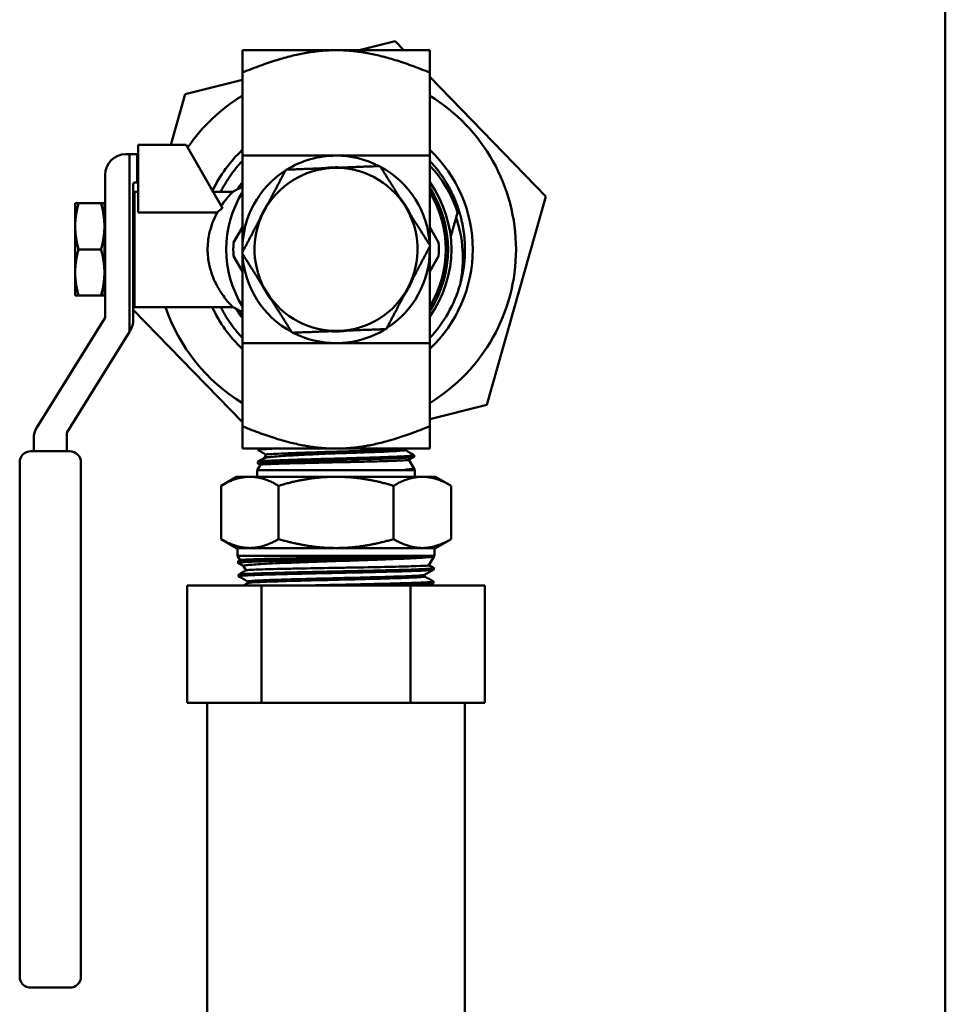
# Model space of a CAD drawing. Header units: inches. Extents: x 1 to 203, y 4 to 128.
# Tile 127 of 137: x 122.39 to 127.33, y 92.1 to 97.35. Entities that reach past the tile are written whole.
import ezdxf

# ---------------------------------------------------------------- set-up
doc = ezdxf.new("R2010")
doc.units = ezdxf.units.IN
doc.header["$LTSCALE"] = 6
doc.header["$MEASUREMENT"] = 0
doc.layers.add('Visible (ANSI)', color=7, linetype='Continuous', lineweight=50)

msp = doc.modelspace()

# ---------------------------------------------------------------- linework, layer by layer
at = {"layer": 'Visible (ANSI)'}
for p, q in [((127.3252, 118.1265), (127.3252, 46.1265)), ((124.3903, 97.2374), (124.1986, 97.189)), ((124.4373, 97.189), (124.3903, 97.2374)), ((123.5752, 97.189), (124.0752, 97.189)), ((123.5752, 97.0694), (123.5752, 97.189)), ((124.0752, 97.189), (124.5752, 97.189)), ((124.5752, 97.0694), (124.5752, 97.189)), ((123.5752, 96.6265), (123.5752, 97.0694)), ((124.5752, 96.6265), (124.5752, 97.0694)), ((125.1948, 96.4091), (124.5752, 97.047)), ((123.5752, 97.0316), (123.2707, 96.9548)), ((123.2707, 96.9548), (123.1939, 96.684)), ((123.2748, 96.684), (123.0201, 96.684)), ((123.0201, 96.684), (123.0201, 96.3241)), ((123.2748, 96.684), (123.4698, 96.3462)), ((122.9536, 96.634), (122.9736, 96.634)), ((123.0143, 96.634), (122.9736, 96.634)), ((122.9736, 95.6869), (122.9736, 96.634)), ((123.0201, 96.634), (123.0143, 96.634)), ((123.0143, 96.484), (123.0143, 96.634)), ((122.8436, 95.7648), (122.8436, 96.524)), ((122.9936, 96.474), (122.9936, 95.7505)), ((123.0143, 96.484), (123.0036, 96.484)), ((123.0201, 96.484), (123.0143, 96.484)), ((122.9994, 95.819), (122.9994, 96.434)), ((122.9994, 96.434), (123.0201, 96.434)), ((123.4192, 96.434), (123.5241, 96.434)), ((124.8798, 95.2982), (125.1948, 96.4091)), ((122.7014, 96.3725), (122.6836, 96.3725)), ((122.6836, 96.3725), (122.6836, 96.2495)), ((122.7014, 96.3725), (122.8216, 96.3725)), ((122.8216, 96.3725), (122.8394, 96.3725)), ((122.8394, 96.3725), (122.8394, 96.2495)), ((123.0201, 96.3241), (123.4418, 96.3241)), ((124.7285, 96.3408), (124.7237, 96.324)), ((122.6836, 96.2495), (122.6836, 96.0035)), ((122.8394, 96.2649), (122.8436, 96.2724)), ((122.8397, 96.2654), (122.8394, 96.2654)), ((122.8394, 96.2495), (122.8394, 96.0035)), ((122.9959, 96.2654), (122.9936, 96.2654)), ((122.9947, 96.2632), (122.9994, 96.2716)), ((123.5752, 96.2445), (123.5284, 96.1633)), ((124.6221, 96.1633), (124.5752, 96.2445)), ((122.7014, 96.1265), (122.8216, 96.1265)), ((123.5284, 96.0897), (123.5752, 96.0085)), ((124.5752, 96.0085), (124.6221, 96.0897)), ((122.6836, 95.8805), (122.6836, 96.0035)), ((122.8394, 95.8805), (122.8394, 96.0035)), ((122.8394, 95.988), (122.8436, 95.9805)), ((122.8397, 95.9876), (122.8394, 95.9876)), ((122.9959, 95.9876), (122.9936, 95.9876)), ((122.9962, 95.987), (122.9936, 95.9777)), ((122.9947, 95.9898), (122.9994, 95.9814)), ((122.7014, 95.8805), (122.6836, 95.8805)), ((122.7014, 95.8805), (122.8216, 95.8805)), ((122.8216, 95.8805), (122.8394, 95.8805)), ((122.9936, 95.8048), (123.5752, 95.206)), ((122.9994, 95.819), (123.5241, 95.819)), ((122.4791, 95.1769), (122.8421, 95.7595)), ((122.9736, 95.6869), (122.6407, 95.1527)), ((122.977, 95.6923), (122.9736, 95.6869)), ((123.5752, 95.6265), (123.5752, 95.1836)), ((124.5752, 95.6265), (124.5752, 95.1836)), ((124.5752, 95.2213), (124.8798, 95.2982)), ((122.6392, 95.1474), (122.6392, 95.0502)), ((123.5752, 95.064), (123.5752, 95.1836)), ((124.5752, 95.064), (124.5752, 95.1836)), ((122.4625, 95.0502), (122.4625, 95.1188)), ((122.4475, 95.0502), (122.6542, 95.0502)), ((124.0752, 95.064), (123.5752, 95.064)), ((123.6599, 95.064), (123.6597, 95.0569)), ((124.0752, 95.064), (124.5752, 95.064)), ((124.4433, 95.0568), (124.4433, 95.064)), ((122.3875, 92.572), (122.3875, 94.9902)), ((122.7142, 94.9902), (122.7142, 92.572)), ((123.6577, 94.9932), (123.6575, 94.9854)), ((123.7027, 95.032), (123.6919, 95.0132)), ((124.4636, 95.0045), (124.4892, 94.9602)), ((124.4917, 95.0289), (124.4919, 95.0212)), ((123.6713, 94.9775), (123.6552, 94.9497)), ((123.6552, 94.9497), (124.4952, 94.9497)), ((123.6552, 94.9497), (123.6552, 94.914)), ((123.6711, 94.9773), (123.6579, 94.9849)), ((124.4419, 94.9517), (124.4941, 94.9517)), ((124.489, 94.9606), (124.4934, 94.958)), ((124.4939, 94.9575), (124.4941, 94.9517)), ((124.4941, 94.9517), (124.4952, 94.9497)), ((124.4952, 94.9497), (124.4952, 94.914)), ((123.544, 94.914), (123.4618, 94.8665)), ((123.6152, 94.914), (123.544, 94.914)), ((124.0752, 94.914), (123.6152, 94.914)), ((124.5353, 94.914), (124.0752, 94.914)), ((124.6065, 94.914), (124.5353, 94.914)), ((124.6065, 94.914), (124.6887, 94.8665)), ((123.4618, 94.8665), (123.4618, 94.5814)), ((123.7685, 94.8665), (123.7685, 94.5814)), ((124.382, 94.8665), (124.382, 94.5814)), ((124.6887, 94.8665), (124.6887, 94.5814)), ((123.544, 94.534), (123.4618, 94.5814)), ((124.6065, 94.534), (124.6887, 94.5814)), ((123.6152, 94.534), (123.544, 94.534)), ((123.5502, 94.4932), (123.5502, 94.534)), ((123.6152, 94.534), (124.0752, 94.534)), ((124.5353, 94.534), (124.0752, 94.534)), ((124.6065, 94.534), (124.5353, 94.534)), ((124.6002, 94.4932), (124.6002, 94.534)), ((123.5502, 94.4932), (124.6002, 94.4932)), ((123.564, 94.4694), (123.5502, 94.4932)), ((123.5527, 94.4548), (123.5525, 94.4625)), ((123.553, 94.463), (123.5643, 94.4696)), ((124.5989, 94.4908), (124.4922, 94.4908)), ((124.5707, 94.442), (124.5984, 94.49)), ((124.5985, 94.4901), (124.5979, 94.4897)), ((124.5984, 94.49), (124.5984, 94.49)), ((124.5989, 94.4908), (124.6002, 94.4932)), ((124.5989, 94.4905), (124.5989, 94.4908)), ((123.5824, 94.4374), (123.5531, 94.4544)), ((123.5954, 94.4149), (123.5822, 94.4377)), ((124.5708, 94.4422), (124.5966, 94.4273)), ((124.5967, 94.4191), (124.5969, 94.4268)), ((123.5549, 94.3834), (123.5547, 94.3911)), ((124.5482, 94.3822), (124.5482, 94.3909)), ((123.2814, 94.334), (123.6783, 94.334)), ((123.2814, 93.709), (123.2814, 94.334)), ((123.6033, 94.3467), (123.6033, 94.3554)), ((123.6783, 94.334), (124.4722, 94.334)), ((123.6783, 93.709), (123.6783, 94.334)), ((124.4722, 94.334), (124.8691, 94.334)), ((124.4722, 93.709), (124.4722, 94.334)), ((124.5944, 94.3477), (124.5947, 94.3554)), ((124.8691, 93.709), (124.8691, 94.334)), ((123.2814, 93.709), (123.4798, 93.709)), ((123.3877, 91.709), (123.3877, 93.709)), ((123.4798, 93.709), (123.6783, 93.709)), ((123.6783, 93.709), (124.0752, 93.709)), ((124.0752, 93.709), (124.4722, 93.709)), ((124.4722, 93.709), (124.6706, 93.709)), ((124.6706, 93.709), (124.8691, 93.709)), ((124.7627, 91.709), (124.7627, 93.709)), ((122.3875, 92.572), (122.3875, 92.2495)), ((122.7142, 92.2495), (122.7142, 92.572)), ((122.4475, 92.1895), (122.6542, 92.1895))]:
    msp.add_line(p, q, dxfattribs=at)
for centre, radius, start, end in [((124.0752, 96.1265), 0.96, 121.3882, 145.5758), ((124.0752, 96.1265), 0.96, 301.3882, 58.6118), ((122.9536, 96.524), 0.11, 90, 180), ((124.0752, 96.1265), 0.7292, 133.2918, 154.6367), ((124.0752, 96.1265), 0.5, 90, 121.7571), ((124.0752, 96.1265), 0.5, 62.6743, 90), ((124.0752, 96.1265), 0.7292, 313.2918, 46.7082), ((124.0752, 96.1265), 0.4379, 85.6667, 98.7647), ((124.0752, 96.1265), 0.5, 2.6743, 61.7571), ((124.0752, 96.1265), 0.5, 122.6743, 180), ((124.0752, 96.1265), 0.435, 92.2157, 152.2157), ((124.0752, 96.1265), 0.435, 32.2157, 92.2157), ((123.0036, 96.474), 0.01, 90, 180), ((124.0752, 96.1265), 0.615, 144.3909, 148.553), ((124.0752, 96.1265), 0.615, 324.3909, 35.6091), ((124.0752, 96.1265), 0.5854, 148.657, 211.343), ((124.0752, 96.1265), 0.5977, 326.7795, 33.2205), ((124.0752, 96.1265), 0.5854, 328.657, 31.343), ((124.0752, 96.1265), 0.4379, 145.6667, 158.7647), ((124.0752, 96.1265), 0.4379, 25.6667, 38.7647), ((124.0752, 96.1265), 0.435, 332.2157, 32.2157), ((124.0752, 96.1265), 0.435, 152.2157, 212.2157), ((124.0752, 96.1265), 0.5481, 176.1523, 183.8477), ((124.0752, 96.1265), 0.5, 0, 1.7571), ((124.0752, 96.1265), 0.5481, 356.1523, 3.8477), ((124.0752, 96.1265), 0.5, 180, 181.7571), ((124.0752, 96.1265), 0.5, 182.6743, 241.7571), ((124.0752, 96.1265), 0.5, 302.6743, 0), ((124.0752, 96.1265), 0.4379, 205.6667, 218.7647), ((124.0752, 96.1265), 0.4379, 325.6667, 338.7647), ((124.0752, 96.1265), 0.6875, 316.6582, 344.1678), ((124.0752, 96.1265), 0.435, 212.2157, 272.2157), ((124.0752, 96.1265), 0.435, 272.2157, 332.2157), ((124.0752, 96.1265), 0.96, 198.6818, 238.6118), ((124.0752, 96.1265), 0.7292, 204.9429, 226.7082), ((124.0752, 96.1265), 0.615, 211.447, 215.6091), ((122.8336, 95.7648), 0.01, 328.0711, 0), ((122.8836, 95.7505), 0.11, 328.0711, 0), ((124.0752, 96.1265), 0.5, 242.6743, 270), ((124.0752, 96.1265), 0.4379, 265.6667, 278.7647), ((124.0752, 96.1265), 0.5, 270, 301.7571), ((122.5725, 95.1188), 0.11, 148.0711, 180), ((122.6492, 95.1474), 0.01, 148.0711, 180), ((122.4475, 94.9902), 0.06, 90, 180), ((122.6542, 94.9902), 0.06, 0, 90), ((122.4475, 92.2495), 0.06, 180, 270), ((122.6542, 92.2495), 0.06, 270, 0)]:
    msp.add_arc(centre, radius, start, end, dxfattribs=at)
for major_axis, start_param, end_param in [((0, 0.1389), 0.177527, 0.253366), ((0, -0.1389), 6.029819, 6.105659)]:
    msp.add_ellipse((122.9972, 96.1265), major_axis=major_axis, ratio=0.101432, start_param=start_param, end_param=end_param, dxfattribs=at)
for points, weights in [([(123.5752, 97.0694), (123.8681, 97.189), (124.0752, 97.189)], [1.6920371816, 2.04246955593, 2.04246955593]), ([(124.0752, 97.189), (124.2823, 97.189), (124.5752, 97.0694)], [2.04246955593, 2.04246955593, 1.6920371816]), ([(123.5752, 96.1265), (123.5752, 96.3336), (123.5752, 96.6265)], [4.74879894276, 4.74879894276, 3.93403385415]), ([(123.5752, 96.6265), (123.8681, 96.6265), (124.0752, 96.6265)], [1.6920371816, 2.04246955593, 2.04246955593]), ([(124.0752, 96.6265), (124.2823, 96.6265), (124.5752, 96.6265)], [2.04246955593, 2.04246955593, 1.6920371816]), ([(124.5752, 96.149), (124.5752, 96.3469), (124.5752, 96.6265)], [4.74640467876, 4.70463150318, 3.93403385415]), ([(123.5752, 96.5984), (123.5057, 96.5246), (123.4603, 96.434)], [0.994770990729, 0.978952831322, 0.984324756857]), ([(124.3094, 96.5709), (124.1749, 96.5657), (124.0584, 96.5612)], [1.60055216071, 1.72435530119, 1.72435530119]), ([(124.3094, 96.5709), (124.3811, 96.457), (124.4433, 96.3584)], [1.60055216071, 1.72435530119, 1.72435530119]), ([(124.7285, 96.3408), (124.6806, 96.4867), (124.5752, 96.5984)], [0.992085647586, 0.971189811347, 0.998156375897]), ([(123.6904, 96.3293), (123.7447, 96.4324), (123.8075, 96.5515)], [1.72435530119, 1.72435530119, 1.60055216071]), ([(124.0584, 96.5612), (123.942, 96.5567), (123.8075, 96.5515)], [1.72435530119, 1.72435530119, 1.60055216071]), ([(122.7014, 96.3725), (122.6836, 96.3066), (122.6836, 96.2495)], [1.71768453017, 1.85054789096, 1.85054789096]), ([(122.8394, 96.2495), (122.8394, 96.3066), (122.8216, 96.3725)], [1.85054789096, 1.85054789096, 1.71768453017]), ([(124.4433, 96.3584), (124.5054, 96.2598), (124.5772, 96.1459)], [1.72435530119, 1.72435530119, 1.60055216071]), ([(123.5733, 96.1071), (123.6361, 96.2261), (123.6904, 96.3293)], [1.60055216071, 1.72435530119, 1.72435530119]), ([(124.6866, 96.1931), (124.7043, 96.2554), (124.7237, 96.324)], [1.51634605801, 1.48588451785, 1.43992062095]), ([(122.6836, 96.2495), (122.6836, 96.1924), (122.7014, 96.1265)], [1.85054789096, 1.85054789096, 1.71768453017]), ([(122.8216, 96.1265), (122.8394, 96.1924), (122.8394, 96.2495)], [1.71768453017, 1.85054789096, 1.85054789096]), ([(124.5772, 96.1459), (124.5144, 96.0268), (124.4601, 95.9237)], [1.60055216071, 1.72435530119, 1.72435530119]), ([(124.5752, 96.1265), (124.5752, 96.1344), (124.5752, 96.1423)], [4.74879894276, 4.74879894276, 4.74761747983]), ([(122.7014, 96.1265), (122.6836, 96.0606), (122.6836, 96.0035)], [1.71768453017, 1.85054789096, 1.85054789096]), ([(122.8394, 96.0035), (122.8394, 96.0606), (122.8216, 96.1265)], [1.85054789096, 1.85054789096, 1.71768453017]), ([(123.7072, 95.8946), (123.6451, 95.9932), (123.5733, 96.1071)], [1.72435530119, 1.72435530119, 1.60055216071]), ([(123.5752, 96.1107), (123.5752, 96.1186), (123.5752, 96.1265)], [4.74761747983, 4.74879894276, 4.74879894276]), ([(123.5752, 95.6265), (123.5752, 95.9061), (123.5752, 96.104)], [3.93403385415, 4.70463150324, 4.74640467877]), ([(124.5752, 95.6265), (124.5752, 95.9194), (124.5752, 96.1265)], [3.93403385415, 4.74879894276, 4.74879894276]), ([(122.6836, 96.0035), (122.6836, 95.9464), (122.7014, 95.8805)], [1.85054789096, 1.85054789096, 1.71768453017]), ([(122.8216, 95.8805), (122.8394, 95.9464), (122.8394, 96.0035)], [1.71768453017, 1.85054789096, 1.85054789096]), ([(123.8411, 95.6821), (123.7693, 95.796), (123.7072, 95.8946)], [1.60055216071, 1.72435530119, 1.72435530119]), ([(124.4601, 95.9237), (124.4058, 95.8206), (124.343, 95.7015)], [1.72435530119, 1.72435530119, 1.60055216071]), ([(123.4603, 95.819), (123.5057, 95.7283), (123.5752, 95.6546)], [0.98346873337, 0.980190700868, 0.998156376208]), ([(124.0921, 95.6918), (123.9756, 95.6873), (123.8411, 95.6821)], [1.72435530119, 1.72435530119, 1.60055216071]), ([(124.343, 95.7015), (124.2085, 95.6963), (124.0921, 95.6918)], [1.60055216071, 1.72435530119, 1.72435530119]), ([(123.5752, 95.6265), (123.8681, 95.6265), (124.0752, 95.6265)], [1.6920371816, 2.04246955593, 2.04246955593]), ([(124.0752, 95.6265), (124.2823, 95.6265), (124.5752, 95.6265)], [2.04246955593, 2.04246955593, 1.6920371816]), ([(123.5752, 95.1836), (123.8681, 95.064), (124.0752, 95.064)], [1.6920371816, 2.04246955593, 2.04246955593]), ([(124.0752, 95.064), (124.2823, 95.064), (124.5752, 95.1836)], [2.04246955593, 2.04246955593, 1.6920371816]), ([(123.4618, 94.8665), (123.544, 94.914), (123.6152, 94.914)], [1.56276251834, 1.68364261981, 1.68364261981]), ([(123.6152, 94.914), (123.6863, 94.914), (123.7685, 94.8665)], [1.68364261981, 1.68364261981, 1.56276251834]), ([(124.0752, 94.914), (123.9329, 94.914), (123.7685, 94.8665)], [1.68364261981, 1.68364261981, 1.56276251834]), ([(124.382, 94.8665), (124.2176, 94.914), (124.0752, 94.914)], [1.56276251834, 1.68364261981, 1.68364261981]), ([(124.382, 94.8665), (124.4641, 94.914), (124.5353, 94.914)], [1.56276251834, 1.68364261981, 1.68364261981]), ([(124.5353, 94.914), (124.6065, 94.914), (124.6887, 94.8665)], [1.68364261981, 1.68364261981, 1.56276251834]), ([(123.6152, 94.534), (123.544, 94.534), (123.4618, 94.5814)], [1.68364261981, 1.68364261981, 1.56276251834]), ([(123.7685, 94.5814), (123.6863, 94.534), (123.6152, 94.534)], [1.56276251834, 1.68364261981, 1.68364261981]), ([(124.0752, 94.534), (123.9329, 94.534), (123.7685, 94.5814)], [1.68364261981, 1.68364261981, 1.56276251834]), ([(124.382, 94.5814), (124.2176, 94.534), (124.0752, 94.534)], [1.56276251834, 1.68364261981, 1.68364261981]), ([(124.5353, 94.534), (124.4641, 94.534), (124.382, 94.5814)], [1.68364261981, 1.68364261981, 1.56276251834]), ([(124.6887, 94.5814), (124.6065, 94.534), (124.5353, 94.534)], [1.56276251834, 1.68364261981, 1.68364261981])]:
    msp.add_rational_spline(points, weights, degree=2, dxfattribs=at)
for points, knots in [([(124.5752, 96.5733), (124.6, 96.547), (124.6226, 96.5186), (124.6772, 96.4377), (124.7044, 96.3823), (124.7237, 96.324)], [-0.7439322, -0.7439322, -0.7439322, -0.7439322, -0.4681047, -0.4681047, -0.000001, -0.000001, -0.000001, -0.000001]), ([(123.4627, 96.3586), (123.4709, 96.3709), (123.4791, 96.3819), (123.4941, 96.401), (123.5011, 96.4091), (123.5086, 96.4175), (123.5101, 96.4192), (123.5155, 96.4251), (123.5186, 96.4284), (123.5228, 96.4327), (123.5239, 96.4338), (123.5241, 96.434), (123.5241, 96.434), (123.5241, 96.434)], [0, 0, 0, 0, 0.1556779, 0.1556779, 0.3087572, 0.3087572, 0.3523304, 0.3523304, 0.4684821, 0.4684821, 0.5759062, 0.5759062, 0.5850677, 0.5850677, 0.5850677, 0.5850677]), ([(123.3898, 96.1265), (123.3898, 96.1288), (123.3898, 96.1311), (123.3902, 96.1487), (123.3914, 96.1639), (123.3953, 96.1925), (123.3978, 96.2059), (123.402, 96.2238), (123.4033, 96.2286), (123.4093, 96.2502), (123.4151, 96.2663), (123.4276, 96.2965), (123.4345, 96.3108), (123.4418, 96.3241)], [1.9596019, 1.9596019, 1.9596019, 1.9596019, 1.9777659, 1.9777659, 2.0990956, 2.0990956, 2.2096413, 2.2096413, 2.2512433, 2.2512433, 2.3980834, 2.3980834, 2.5485569, 2.5485569, 2.5485569, 2.5485569]), ([(122.8436, 96.2701), (122.8434, 96.2694), (122.8432, 96.2686), (122.8419, 96.2634), (122.8409, 96.2579), (122.84, 96.2515)], [4.25141723, 4.25141723, 4.25141723, 4.25141723, 4.26699751, 4.26699751, 4.34762138, 4.34762138, 4.34762138, 4.34762138]), ([(122.9962, 96.2515), (122.9955, 96.2463), (122.9948, 96.2405), (122.994, 96.2327), (122.9938, 96.2308), (122.9936, 96.229)], [1.99489394, 1.99489394, 1.99489394, 1.99489394, 2.0607402, 2.0607402, 2.07970352, 2.07970352, 2.07970352, 2.07970352]), ([(122.9994, 96.2683), (122.9993, 96.2681), (122.9993, 96.2679), (122.9982, 96.2634), (122.9972, 96.2579), (122.9962, 96.2515)], [4.26338998, 4.26338998, 4.26338998, 4.26338998, 4.26699751, 4.26699751, 4.34762138, 4.34762138, 4.34762138, 4.34762138]), ([(124.7367, 95.9389), (124.7432, 95.9694), (124.7474, 95.9991), (124.752, 96.0591), (124.7522, 96.0888), (124.7464, 96.1905), (124.7314, 96.251), (124.7159, 96.2966)], [-0.672518, -0.672518, -0.672518, -0.672518, -0.5180537, -0.5180537, -0.3669194, -0.3669194, -0.000001, -0.000001, -0.000001, -0.000001]), ([(122.8394, 96.1519), (122.8396, 96.1632), (122.84, 96.1744), (122.8412, 96.2016), (122.8424, 96.2168), (122.8436, 96.2294)], [2.4160919, 2.4160919, 2.4160919, 2.4160919, 2.4993083, 2.4993083, 2.627315, 2.627315, 2.627315, 2.627315]), ([(122.9994, 96.0286), (122.9983, 96.0402), (122.9974, 96.0535), (122.9958, 96.0867), (122.9954, 96.1073), (122.9954, 96.1265), (122.9954, 96.1457), (122.9958, 96.1662), (122.9974, 96.1994), (122.9983, 96.2128), (122.9994, 96.2244)], [2.0945859, 2.0945859, 2.0945859, 2.0945859, 2.2061308, 2.2061308, 2.3527195, 2.3527195, 2.3527195, 2.4993083, 2.4993083, 2.6108531, 2.6108531, 2.6108531, 2.6108531]), ([(122.8436, 96.0236), (122.8424, 96.0362), (122.8412, 96.0514), (122.84, 96.0786), (122.8396, 96.0898), (122.8394, 96.1011)], [2.078124, 2.078124, 2.078124, 2.078124, 2.2061308, 2.2061308, 2.2893471, 2.2893471, 2.2893471, 2.2893471]), ([(123.5241, 95.819), (123.5241, 95.819), (123.5234, 95.8196), (123.519, 95.8242), (123.5122, 95.8312), (123.5025, 95.8423), (123.5019, 95.8431), (123.495, 95.851), (123.488, 95.8596), (123.4719, 95.8807), (123.4627, 95.8938), (123.445, 95.9224), (123.4367, 95.9378), (123.422, 95.9693), (123.4156, 95.9852), (123.4088, 96.0057), (123.4075, 96.0095), (123.4018, 96.0288), (123.3981, 96.0448), (123.394, 96.0691), (123.3929, 96.0771), (123.3906, 96.0987), (123.3898, 96.1126), (123.3898, 96.1265)], [0.595417, 0.595417, 0.595417, 0.595417, 0.688827, 0.688827, 0.923804, 0.923804, 0.940802, 0.940802, 1.096738, 1.096738, 1.279916, 1.279916, 1.455922, 1.455922, 1.612169, 1.612169, 1.647234, 1.647234, 1.784031, 1.784031, 1.848946, 1.848946, 1.959602, 1.959602, 1.959602, 1.959602]), ([(122.8394, 96.0057), (122.8405, 95.9975), (122.8417, 95.9905), (122.8432, 95.9844), (122.8434, 95.9836), (122.8436, 95.9829)], [2.6932431, 2.6932431, 2.6932431, 2.6932431, 2.7911848, 2.7911848, 2.8067651, 2.8067651, 2.8067651, 2.8067651]), ([(122.9936, 96.024), (122.9938, 96.0222), (122.994, 96.0203), (122.9955, 96.005), (122.9973, 95.9931), (122.9993, 95.9851), (122.9993, 95.9849), (122.9994, 95.9847)], [2.6257514, 2.6257514, 2.6257514, 2.6257514, 2.6447147, 2.6447147, 2.7911848, 2.7911848, 2.7947924, 2.7947924, 2.7947924, 2.7947924]), ([(123.6602, 95.0563), (123.6601, 95.0563), (123.6601, 95.0563), (123.6593, 95.0569), (123.6597, 95.0574), (123.6626, 95.0583), (123.6647, 95.0587), (123.6715, 95.0596), (123.6767, 95.0602), (123.6871, 95.061), (123.6915, 95.0613), (123.7023, 95.062), (123.7089, 95.0624), (123.7231, 95.0632), (123.7306, 95.0636), (123.7386, 95.064)], [9.7539759, 9.7539759, 9.7539759, 9.7539759, 9.7599985, 9.7599985, 9.8957308, 9.8957308, 10.0104638, 10.0104638, 10.1611097, 10.1611097, 10.2510155, 10.2510155, 10.3607118, 10.3607118, 10.4656645, 10.4656645, 10.4656645, 10.4656645]), ([(123.7985, 95.0383), (123.8118, 95.0389), (123.8263, 95.0395), (123.8862, 95.0419), (123.9388, 95.0437), (124.0501, 95.0472), (124.1086, 95.0489), (124.2192, 95.0524), (124.2712, 95.0542), (124.3577, 95.0577), (124.3922, 95.0595), (124.4259, 95.0621), (124.4341, 95.0631), (124.4388, 95.064)], [0.29808135, 0.29808135, 0.29808135, 0.29808135, 0.30057566, 0.30057566, 0.30764055, 0.30764055, 0.31470544, 0.31470544, 0.32177033, 0.32177033, 0.32883523, 0.32883523, 0.33253589, 0.33253589, 0.33253589, 0.33253589]), ([(124.0688, 95.0388), (124.1008, 95.0398), (124.1329, 95.0408), (124.2192, 95.0435), (124.2712, 95.0453), (124.3577, 95.0488), (124.3922, 95.0505), (124.4334, 95.0538), (124.4433, 95.0553), (124.4433, 95.0568)], [0.31073962, 0.31073962, 0.31073962, 0.31073962, 0.31470544, 0.31470544, 0.32177033, 0.32177033, 0.32883523, 0.32883523, 0.33492435, 0.33492435, 0.33492435, 0.33492435]), ([(123.6579, 94.9849), (123.6578, 94.985), (123.6577, 94.9851), (123.657, 94.9858), (123.6584, 94.9864), (123.6628, 94.9872), (123.664, 94.9874), (123.6668, 94.9878), (123.6684, 94.988), (123.6739, 94.9886), (123.6784, 94.9891), (123.6875, 94.9898), (123.6917, 94.9901), (123.7069, 94.9911), (123.7194, 94.9917), (123.7391, 94.9926), (123.7446, 94.9929), (123.7585, 94.9935), (123.767, 94.9938), (123.7848, 94.9946), (123.7941, 94.9949), (123.808, 94.9954), (123.8123, 94.9956), (123.8346, 94.9963), (123.8537, 94.9969), (123.8827, 94.9978), (123.8919, 94.9981), (123.9176, 94.9989), (123.9343, 94.9994), (123.9656, 95.0003), (123.9799, 95.0007), (124.0143, 95.0016), (124.0344, 95.0022), (124.066, 95.003), (124.0774, 95.0033), (124.1032, 95.004), (124.1176, 95.0044), (124.1488, 95.0053), (124.1656, 95.0058), (124.2045, 95.0069), (124.2264, 95.0075), (124.2567, 95.0084), (124.2657, 95.0087), (124.29, 95.0094), (124.3049, 95.0099), (124.3313, 95.0108), (124.3429, 95.0112), (124.3684, 95.0122), (124.3819, 95.0127), (124.3998, 95.0134), (124.4051, 95.0137), (124.4144, 95.0141), (124.4185, 95.0143), (124.4309, 95.0149), (124.4387, 95.0153), (124.4523, 95.0161), (124.4583, 95.0165), (124.4709, 95.0175), (124.4769, 95.018), (124.4839, 95.0189), (124.4859, 95.0192), (124.4896, 95.0199), (124.4909, 95.0203), (124.4918, 95.0208), (124.4919, 95.021), (124.4919, 95.0212)], [3.099362, 3.099362, 3.099362, 3.099362, 3.122692, 3.122692, 3.301944, 3.301944, 3.356744, 3.356744, 3.412598, 3.412598, 3.527293, 3.527293, 3.611703, 3.611703, 3.801511, 3.801511, 3.871956, 3.871956, 3.969356, 3.969356, 4.066309, 4.066309, 4.109017, 4.109017, 4.282783, 4.282783, 4.361494, 4.361494, 4.498017, 4.498017, 4.610888, 4.610888, 4.764902, 4.764902, 4.851965, 4.851965, 4.962079, 4.962079, 5.092046, 5.092046, 5.269182, 5.269182, 5.345902, 5.345902, 5.480004, 5.480004, 5.593989, 5.593989, 5.741686, 5.741686, 5.806577, 5.806577, 5.860691, 5.860691, 5.977962, 5.977962, 6.087935, 6.087935, 6.243099, 6.243099, 6.327309, 6.327309, 6.435556, 6.435556, 6.482148, 6.482148, 6.482148, 6.482148]), ([(124.4912, 95.0294), (124.492, 95.029), (124.4917, 95.0285), (124.4892, 95.0276), (124.4875, 95.0272), (124.4842, 95.0267), (124.4831, 95.0266), (124.4793, 95.0261), (124.476, 95.0257), (124.4684, 95.0251), (124.4641, 95.0247), (124.4559, 95.0242), (124.4521, 95.0239), (124.4372, 95.023), (124.4245, 95.0223), (124.4001, 95.0212), (124.3893, 95.0207), (124.3679, 95.0199), (124.3574, 95.0195), (124.3392, 95.0189), (124.3317, 95.0186), (124.3053, 95.0177), (124.2854, 95.017), (124.2494, 95.0159), (124.2338, 95.0155), (124.2042, 95.0146), (124.1903, 95.0142), (124.1669, 95.0136), (124.1575, 95.0133), (124.1251, 95.0124), (124.1018, 95.0118), (124.0608, 95.0106), (124.0431, 95.0102), (124.012, 95.0093), (123.9987, 95.009), (123.9769, 95.0084), (123.9684, 95.0081), (123.9369, 95.0072), (123.9146, 95.0065), (123.8796, 95.0055), (123.8665, 95.0051), (123.839, 95.0042), (123.8248, 95.0038), (123.803, 95.003), (123.795, 95.0027), (123.7717, 95.0018), (123.7573, 95.0012), (123.735, 95.0002), (123.7264, 94.9998), (123.7097, 94.9989), (123.7018, 94.9985), (123.6907, 94.9978), (123.6871, 94.9975), (123.6756, 94.9966), (123.6694, 94.9959), (123.6619, 94.9948), (123.6598, 94.9944), (123.658, 94.9937), (123.6577, 94.9935), (123.6577, 94.9932)], [34.321621, 34.321621, 34.321621, 34.321621, 34.458782, 34.458782, 34.559255, 34.559255, 34.600608, 34.600608, 34.69763, 34.69763, 34.791459, 34.791459, 34.86109, 34.86109, 35.046089, 35.046089, 35.173668, 35.173668, 35.283979, 35.283979, 35.357028, 35.357028, 35.535256, 35.535256, 35.664821, 35.664821, 35.775591, 35.775591, 35.848939, 35.848939, 36.026662, 36.026662, 36.16172, 36.16172, 36.2649, 36.2649, 36.33185, 36.33185, 36.514206, 36.514206, 36.628153, 36.628153, 36.761138, 36.761138, 36.842737, 36.842737, 37.006639, 37.006639, 37.121669, 37.121669, 37.251484, 37.251484, 37.325571, 37.325571, 37.502099, 37.502099, 37.63, 37.63, 37.701007, 37.701007, 37.701007, 37.701007]), ([(124.4632, 95.0043), (124.4628, 95.004), (124.4618, 95.0038), (124.4543, 95.0024), (124.4395, 95.0014), (124.3934, 94.9992), (124.3618, 94.9982), (124.3035, 94.9965), (124.2814, 94.9959), (124.2358, 94.9947), (124.2126, 94.9942), (124.163, 94.993), (124.1366, 94.9924), (124.0612, 94.9908), (124.0121, 94.9897), (123.9404, 94.9881), (123.9166, 94.9875), (123.8709, 94.9864), (123.8492, 94.9859), (123.8076, 94.9848), (123.7878, 94.9842), (123.7371, 94.9825), (123.7116, 94.9814), (123.6797, 94.9794), (123.6718, 94.9784), (123.6713, 94.9775)], [-6.234812, -6.234812, -6.234812, -6.234812, -6.148576, -6.148576, -5.785076, -5.785076, -5.408052, -5.408052, -5.204765, -5.204765, -5.013506, -5.013506, -4.808635, -4.808635, -4.436173, -4.436173, -4.241416, -4.241416, -4.047489, -4.047489, -3.841769, -3.841769, -3.459044, -3.459044, -3.118327, -3.118327, -3.118327, -3.118327]), ([(123.6926, 95.0136), (123.6944, 95.0146), (123.6983, 95.0157), (123.7113, 95.0179), (123.72, 95.019), (123.742, 95.0212), (123.7554, 95.0223), (123.7854, 95.0244), (123.8014, 95.0255), (123.8533, 95.0286), (123.8931, 95.0306), (123.9568, 95.0337), (123.9779, 95.0347), (124.0223, 95.0367), (124.0455, 95.0377), (124.0688, 95.0388)], [-1.446602, -1.446602, -1.446602, -1.446602, -1.25602, -1.25602, -1.069252, -1.069252, -0.874524, -0.874524, -0.695221, -0.695221, -0.344023, -0.344023, -0.177671, -0.177671, 0, 0, 0, 0]), ([(123.7985, 95.0383), (123.7756, 95.0375), (123.7564, 95.0367), (123.7268, 95.0351), (123.7162, 95.0344), (123.7054, 95.0331), (123.7031, 95.0325), (123.7027, 95.032)], [-9.9946397, -9.9946397, -9.9946397, -9.9946397, -9.7370975, -9.7370975, -9.4899566, -9.4899566, -9.3178181, -9.3178181, -9.3178181, -9.3178181]), ([(124.0688, 95.0388), (124.0425, 95.0387), (124.0161, 95.0386), (123.9663, 95.0386), (123.9428, 95.0386), (123.8966, 95.0385), (123.8739, 95.0384), (123.8331, 95.0383), (123.8148, 95.0383), (123.7985, 95.0383)], [-0.7745253, -0.7745253, -0.7745253, -0.7745253, -0.5742705, -0.5742705, -0.3871778, -0.3871778, -0.1885304, -0.1885304, 0, 0, 0, 0]), ([(124.4419, 94.9517), (124.4605, 94.9533), (124.4738, 94.9549), (124.4873, 94.9578), (124.4899, 94.959), (124.4892, 94.9602)], [-6.6398641, -6.6398641, -6.6398641, -6.6398641, -6.1917414, -6.1917414, -5.856082, -5.856082, -5.856082, -5.856082]), ([(124.4934, 94.958), (124.4937, 94.9578), (124.4939, 94.9576), (124.4939, 94.957), (124.4926, 94.9565), (124.4892, 94.9558), (124.4882, 94.9556), (124.4825, 94.9547), (124.4758, 94.954), (124.4643, 94.9531), (124.4612, 94.9529), (124.453, 94.9524), (124.4477, 94.9521), (124.4419, 94.9517)], [40.9904795, 40.9904795, 40.9904795, 40.9904795, 41.03835, 41.03835, 41.1840596, 41.1840596, 41.233618, 41.233618, 41.4228182, 41.4228182, 41.4846259, 41.4846259, 41.576107, 41.576107, 41.576107, 41.576107]), ([(124.4922, 94.4908), (124.4834, 94.4905), (124.4741, 94.4902), (124.4643, 94.4899), (124.4546, 94.4896), (124.4442, 94.4893), (124.4335, 94.489), (124.4121, 94.4884), (124.3892, 94.4877), (124.365, 94.4871), (124.3529, 94.4867), (124.3404, 94.4864), (124.3276, 94.4861), (124.3148, 94.4858), (124.3016, 94.4855), (124.2882, 94.4851), (124.2613, 94.4845), (124.2338, 94.4839), (124.2056, 94.4833), (124.1916, 94.483), (124.1773, 94.4826), (124.1629, 94.4823), (124.1485, 94.482), (124.1339, 94.4817), (124.1192, 94.4813), (124.0899, 94.4807), (124.0608, 94.4801), (124.0318, 94.4794), (124.0174, 94.4791), (124.0029, 94.4788), (123.9885, 94.4785), (123.9741, 94.4782), (123.9597, 94.4779), (123.9455, 94.4776), (123.917, 94.4769), (123.8895, 94.4763), (123.8629, 94.4756), (123.8364, 94.475), (123.8107, 94.4744), (123.7862, 94.4737), (123.7616, 94.4731), (123.7388, 94.4725), (123.7176, 94.4719), (123.6964, 94.4712), (123.6768, 94.4706), (123.659, 94.4699), (123.6412, 94.4693), (123.6256, 94.4686), (123.6121, 94.468), (123.5986, 94.4674), (123.5873, 94.4668), (123.5781, 94.4661), (123.569, 94.4655), (123.5624, 94.4649), (123.5581, 94.4642), (123.556, 94.4639), (123.5544, 94.4636), (123.5535, 94.4632), (123.5528, 94.463), (123.5525, 94.4628), (123.5525, 94.4625)], [0, 0, 0, 0, 0.00195313, 0.00195313, 0.00195313, 0.00390625, 0.00390625, 0.00390625, 0.0078125, 0.0078125, 0.0078125, 0.00976563, 0.00976563, 0.00976563, 0.01171875, 0.01171875, 0.01171875, 0.015625, 0.015625, 0.015625, 0.01757813, 0.01757813, 0.01757813, 0.01953125, 0.01953125, 0.01953125, 0.0234375, 0.0234375, 0.0234375, 0.02539063, 0.02539063, 0.02539063, 0.02734375, 0.02734375, 0.02734375, 0.03125, 0.03125, 0.03125, 0.03515625, 0.03515625, 0.03515625, 0.0390625, 0.0390625, 0.0390625, 0.04296875, 0.04296875, 0.04296875, 0.046875, 0.046875, 0.046875, 0.05078125, 0.05078125, 0.05078125, 0.0546875, 0.0546875, 0.0546875, 0.05664063, 0.05664063, 0.05664063, 0.05812558, 0.05812558, 0.05812558, 0.05812558]), ([(123.5531, 94.4544), (123.5529, 94.4545), (123.5528, 94.4546), (123.5527, 94.4547), (123.5526, 94.455), (123.553, 94.4553), (123.5541, 94.4556), (123.5551, 94.4559), (123.5568, 94.4562), (123.5591, 94.4566), (123.5636, 94.4572), (123.5705, 94.4579), (123.5797, 94.4585), (123.5844, 94.4588), (123.5896, 94.4591), (123.5955, 94.4595), (123.6013, 94.4598), (123.6076, 94.4601), (123.6145, 94.4604), (123.6283, 94.461), (123.6442, 94.4616), (123.6621, 94.4623), (123.6711, 94.4626), (123.6807, 94.4629), (123.6906, 94.4633), (123.7005, 94.4636), (123.7108, 94.4639), (123.7215, 94.4642), (123.7323, 94.4646), (123.7434, 94.4649), (123.7549, 94.4652), (123.7665, 94.4655), (123.7785, 94.4658), (123.7908, 94.4661), (123.8155, 94.4667), (123.8412, 94.4674), (123.8679, 94.468), (123.8812, 94.4683), (123.8948, 94.4687), (123.9086, 94.469), (123.9225, 94.4693), (123.9366, 94.4696), (123.9509, 94.47), (123.9794, 94.4706), (124.0082, 94.4712), (124.0372, 94.4718), (124.0662, 94.4724), (124.0955, 94.4731), (124.1248, 94.4737), (124.1541, 94.4744), (124.1828, 94.475), (124.2108, 94.4757), (124.2389, 94.4763), (124.2664, 94.4769), (124.2932, 94.4775), (124.32, 94.4782), (124.3454, 94.4788), (124.3694, 94.4794), (124.3935, 94.4801), (124.4162, 94.4807), (124.4375, 94.4814), (124.4588, 94.482), (124.478, 94.4826), (124.4954, 94.4832), (124.5127, 94.4839), (124.5281, 94.4845), (124.5416, 94.4851), (124.555, 94.4858), (124.566, 94.4864), (124.5747, 94.4871), (124.5834, 94.4877), (124.5899, 94.4883), (124.5939, 94.489), (124.5972, 94.4895), (124.5989, 94.49), (124.5989, 94.4905)], [0.92520885, 0.92520885, 0.92520885, 0.92520885, 0.92578125, 0.92578125, 0.92578125, 0.92773438, 0.92773438, 0.92773438, 0.9296875, 0.9296875, 0.9296875, 0.93359375, 0.93359375, 0.93359375, 0.93554688, 0.93554688, 0.93554688, 0.9375, 0.9375, 0.9375, 0.94140625, 0.94140625, 0.94140625, 0.94335938, 0.94335938, 0.94335938, 0.9453125, 0.9453125, 0.9453125, 0.94726563, 0.94726563, 0.94726563, 0.94921875, 0.94921875, 0.94921875, 0.953125, 0.953125, 0.953125, 0.95507813, 0.95507813, 0.95507813, 0.95703125, 0.95703125, 0.95703125, 0.9609375, 0.9609375, 0.9609375, 0.96484375, 0.96484375, 0.96484375, 0.96875, 0.96875, 0.96875, 0.97265625, 0.97265625, 0.97265625, 0.9765625, 0.9765625, 0.9765625, 0.98046875, 0.98046875, 0.98046875, 0.984375, 0.984375, 0.984375, 0.98828125, 0.98828125, 0.98828125, 0.9921875, 0.9921875, 0.9921875, 0.99609375, 0.99609375, 0.99609375, 0.99929041, 0.99929041, 0.99929041, 0.99929041]), ([(124.4922, 94.4908), (124.4747, 94.4904), (124.4553, 94.4899), (124.4107, 94.4889), (124.3851, 94.4884), (124.3078, 94.4868), (124.2526, 94.4859), (124.1612, 94.4843), (124.127, 94.4837), (124.0313, 94.4821), (123.97, 94.4811), (123.8779, 94.4795), (123.8452, 94.4789), (123.7625, 94.4772), (123.7163, 94.4763), (123.6369, 94.4741), (123.6057, 94.473), (123.5766, 94.4713), (123.5699, 94.4707), (123.5654, 94.47), (123.5646, 94.4698), (123.5643, 94.4696)], [-12.676202, -12.676202, -12.676202, -12.676202, -12.457135, -12.457135, -12.211542, -12.211542, -11.757666, -11.757666, -11.494521, -11.494521, -11.024634, -11.024634, -10.750649, -10.750649, -10.288064, -10.288064, -9.788025, -9.788025, -9.529665, -9.529665, -9.439152, -9.439152, -9.439152, -9.439152]), ([(123.5822, 94.4377), (123.5821, 94.438), (123.5821, 94.4383), (123.5833, 94.4396), (123.5873, 94.4407), (123.6087, 94.4441), (123.6361, 94.4462), (123.6924, 94.4495), (123.7128, 94.4505), (123.7864, 94.454), (123.8444, 94.4561), (123.9656, 94.4605), (124.0326, 94.4626), (124.132, 94.4659), (124.1638, 94.467), (124.2662, 94.4705), (124.3284, 94.4726), (124.4066, 94.4758), (124.4313, 94.4768), (124.4776, 94.479), (124.4989, 94.48), (124.5433, 94.4827), (124.5634, 94.4843), (124.5887, 94.4872), (124.5956, 94.4884), (124.5979, 94.4897)], [-3.618539, -3.618539, -3.618539, -3.618539, -3.570892, -3.570892, -3.388448, -3.388448, -3.004776, -3.004776, -2.823375, -2.823375, -2.410947, -2.410947, -1.965518, -1.965518, -1.753396, -1.753396, -1.27225, -1.27225, -1.025608, -1.025608, -0.763998, -0.763998, -0.398249, -0.398249, -0.089487, -0.089487, -0.089487, -0.089487]), ([(124.5966, 94.4273), (124.5972, 94.4269), (124.5969, 94.4265), (124.5957, 94.4261), (124.5948, 94.4258), (124.5932, 94.4254), (124.591, 94.4251), (124.5888, 94.4248), (124.586, 94.4245), (124.5826, 94.4241), (124.5757, 94.4235), (124.5666, 94.4229), (124.5552, 94.4222), (124.5495, 94.4219), (124.5432, 94.4216), (124.5364, 94.4213), (124.5295, 94.421), (124.5221, 94.4207), (124.5142, 94.4204), (124.4983, 94.4197), (124.4805, 94.4191), (124.4609, 94.4184), (124.4512, 94.4181), (124.4409, 94.4178), (124.4302, 94.4175), (124.4195, 94.4171), (124.4083, 94.4168), (124.3967, 94.4165), (124.3736, 94.4159), (124.3492, 94.4153), (124.3236, 94.4146), (124.3108, 94.4143), (124.2977, 94.414), (124.2844, 94.4137), (124.271, 94.4133), (124.2572, 94.413), (124.2433, 94.4127), (124.2155, 94.412), (124.1872, 94.4114), (124.1585, 94.4108), (124.1442, 94.4105), (124.1297, 94.4102), (124.1151, 94.4099), (124.1006, 94.4095), (124.0858, 94.4092), (124.0711, 94.4089), (124.0417, 94.4082), (124.0127, 94.4076), (123.9841, 94.4069), (123.9698, 94.4066), (123.9556, 94.4063), (123.9415, 94.406), (123.9274, 94.4057), (123.9133, 94.4054), (123.8995, 94.4051), (123.8718, 94.4044), (123.8453, 94.4038), (123.82, 94.4032), (123.8073, 94.4028), (123.7949, 94.4025), (123.7829, 94.4022), (123.7708, 94.4019), (123.759, 94.4015), (123.7475, 94.4012), (123.7247, 94.4006), (123.7037, 94.3999), (123.6845, 94.3993), (123.6749, 94.399), (123.6657, 94.3987), (123.657, 94.3984), (123.6483, 94.3981), (123.6401, 94.3978), (123.6324, 94.3974), (123.6169, 94.3968), (123.6037, 94.3961), (123.5928, 94.3955), (123.5874, 94.3952), (123.5825, 94.3948), (123.5781, 94.3945), (123.5738, 94.3942), (123.57, 94.3939), (123.5669, 94.3936), (123.5605, 94.393), (123.5567, 94.3923), (123.5553, 94.3917), (123.5549, 94.3915), (123.5547, 94.3913), (123.5547, 94.3911)], [0.13039277, 0.13039277, 0.13039277, 0.13039277, 0.1328125, 0.1328125, 0.1328125, 0.13476563, 0.13476563, 0.13476563, 0.13671875, 0.13671875, 0.13671875, 0.140625, 0.140625, 0.140625, 0.14257813, 0.14257813, 0.14257813, 0.14453125, 0.14453125, 0.14453125, 0.1484375, 0.1484375, 0.1484375, 0.15039063, 0.15039063, 0.15039063, 0.15234375, 0.15234375, 0.15234375, 0.15625, 0.15625, 0.15625, 0.15820313, 0.15820313, 0.15820313, 0.16015625, 0.16015625, 0.16015625, 0.1640625, 0.1640625, 0.1640625, 0.16601563, 0.16601563, 0.16601563, 0.16796875, 0.16796875, 0.16796875, 0.171875, 0.171875, 0.171875, 0.17382813, 0.17382813, 0.17382813, 0.17578125, 0.17578125, 0.17578125, 0.1796875, 0.1796875, 0.1796875, 0.18164063, 0.18164063, 0.18164063, 0.18359375, 0.18359375, 0.18359375, 0.1875, 0.1875, 0.1875, 0.18945313, 0.18945313, 0.18945313, 0.19140625, 0.19140625, 0.19140625, 0.1953125, 0.1953125, 0.1953125, 0.19726563, 0.19726563, 0.19726563, 0.19921875, 0.19921875, 0.19921875, 0.203125, 0.203125, 0.203125, 0.20427206, 0.20427206, 0.20427206, 0.20427206]), ([(123.5553, 94.3829), (123.5553, 94.383), (123.5552, 94.383), (123.5551, 94.383), (123.5547, 94.3834), (123.5549, 94.3837), (123.5557, 94.384), (123.5573, 94.3847), (123.5614, 94.3853), (123.5679, 94.3859), (123.5711, 94.3863), (123.575, 94.3866), (123.5794, 94.3869), (123.5839, 94.3872), (123.5889, 94.3875), (123.5944, 94.3878), (123.6055, 94.3884), (123.6189, 94.3891), (123.6344, 94.3898), (123.6422, 94.3901), (123.6506, 94.3904), (123.6594, 94.3907), (123.6682, 94.3911), (123.6774, 94.3914), (123.6871, 94.3917), (123.7065, 94.3923), (123.7276, 94.3929), (123.7505, 94.3936), (123.7619, 94.3939), (123.7739, 94.3942), (123.786, 94.3945), (123.7982, 94.3949), (123.8107, 94.3952), (123.8234, 94.3955), (123.8488, 94.3962), (123.8754, 94.3968), (123.903, 94.3974), (123.9168, 94.3977), (123.931, 94.398), (123.9452, 94.3984), (123.9593, 94.3987), (123.9736, 94.399), (123.9879, 94.3993), (124.0166, 94.3999), (124.0456, 94.4006), (124.0749, 94.4012), (124.0895, 94.4016), (124.1043, 94.4019), (124.1189, 94.4022), (124.1335, 94.4025), (124.148, 94.4028), (124.1623, 94.4032), (124.191, 94.4038), (124.2192, 94.4044), (124.2468, 94.405), (124.2607, 94.4053), (124.2744, 94.4057), (124.2878, 94.406), (124.3012, 94.4063), (124.3142, 94.4067), (124.327, 94.407), (124.3525, 94.4076), (124.3767, 94.4083), (124.3996, 94.4089), (124.4111, 94.4092), (124.4223, 94.4095), (124.4329, 94.4098), (124.4436, 94.4101), (124.4538, 94.4104), (124.4635, 94.4108), (124.4829, 94.4114), (124.5005, 94.4121), (124.5161, 94.4127), (124.5239, 94.413), (124.5313, 94.4134), (124.538, 94.4137), (124.5448, 94.414), (124.551, 94.4143), (124.5565, 94.4146), (124.5677, 94.4152), (124.5767, 94.4158), (124.5833, 94.4165), (124.5865, 94.4168), (124.5893, 94.4171), (124.5914, 94.4175), (124.5934, 94.4178), (124.5949, 94.4181), (124.5958, 94.4184), (124.5964, 94.4187), (124.5967, 94.4189), (124.5967, 94.4191)], [0.77906848, 0.77906848, 0.77906848, 0.77906848, 0.77929687, 0.77929687, 0.77929687, 0.78125, 0.78125, 0.78125, 0.78515625, 0.78515625, 0.78515625, 0.78710937, 0.78710937, 0.78710937, 0.7890625, 0.7890625, 0.7890625, 0.79296875, 0.79296875, 0.79296875, 0.79492187, 0.79492187, 0.79492187, 0.796875, 0.796875, 0.796875, 0.80078125, 0.80078125, 0.80078125, 0.80273437, 0.80273437, 0.80273437, 0.8046875, 0.8046875, 0.8046875, 0.80859375, 0.80859375, 0.80859375, 0.81054687, 0.81054687, 0.81054687, 0.8125, 0.8125, 0.8125, 0.81640625, 0.81640625, 0.81640625, 0.81835937, 0.81835937, 0.81835937, 0.8203125, 0.8203125, 0.8203125, 0.82421875, 0.82421875, 0.82421875, 0.82617187, 0.82617187, 0.82617187, 0.828125, 0.828125, 0.828125, 0.83203125, 0.83203125, 0.83203125, 0.83398437, 0.83398437, 0.83398437, 0.8359375, 0.8359375, 0.8359375, 0.83984375, 0.83984375, 0.83984375, 0.84179687, 0.84179687, 0.84179687, 0.84375, 0.84375, 0.84375, 0.84765625, 0.84765625, 0.84765625, 0.84960937, 0.84960937, 0.84960937, 0.8515625, 0.8515625, 0.8515625, 0.85291997, 0.85291997, 0.85291997, 0.85291997]), ([(124.5707, 94.442), (124.5704, 94.4415), (124.5678, 94.441), (124.5527, 94.4395), (124.5323, 94.4385), (124.4697, 94.4363), (124.4257, 94.4351), (124.3214, 94.4329), (124.2622, 94.4317), (124.1694, 94.43), (124.1391, 94.4295), (124.0438, 94.4278), (123.9791, 94.4266), (123.8891, 94.4249), (123.8611, 94.4244), (123.8076, 94.4233), (123.7823, 94.4227), (123.7365, 94.4216), (123.7159, 94.4211), (123.658, 94.4194), (123.6291, 94.4182), (123.6044, 94.4165), (123.5993, 94.416), (123.5964, 94.4153), (123.596, 94.4152), (123.5958, 94.4151)], [-5.366935, -5.366935, -5.366935, -5.366935, -5.156931, -5.156931, -4.713347, -4.713347, -4.217089, -4.217089, -3.720595, -3.720595, -3.486554, -3.486554, -2.991879, -2.991879, -2.756014, -2.756014, -2.517747, -2.517747, -2.289237, -2.289237, -1.798001, -1.798001, -1.567523, -1.567523, -1.512254, -1.512254, -1.512254, -1.512254]), ([(124.5478, 94.3907), (124.5465, 94.3899), (124.5423, 94.3892), (124.5167, 94.3866), (124.479, 94.3847), (124.3737, 94.3809), (124.3063, 94.379), (124.1582, 94.3752), (124.0776, 94.3734), (123.9227, 94.3696), (123.8486, 94.3677), (123.7245, 94.3639), (123.6747, 94.362), (123.6169, 94.3586), (123.6033, 94.357), (123.6033, 94.3554)], [0.3144921, 0.3144921, 0.3144921, 0.3144921, 0.31726457, 0.31726457, 0.3243764, 0.3243764, 0.33148823, 0.33148823, 0.33860006, 0.33860006, 0.34571188, 0.34571188, 0.35282371, 0.35282371, 0.35874713, 0.35874713, 0.35874713, 0.35874713]), ([(124.5482, 94.3822), (124.5482, 94.3813), (124.5439, 94.3804), (124.5167, 94.3776), (124.479, 94.3758), (124.3737, 94.372), (124.3063, 94.3701), (124.1582, 94.3663), (124.0776, 94.3644), (123.9227, 94.3606), (123.8486, 94.3588), (123.7245, 94.355), (123.6747, 94.3531), (123.6196, 94.3498), (123.6062, 94.3484), (123.6037, 94.347)], [0.31389255, 0.31389255, 0.31389255, 0.31389255, 0.31726457, 0.31726457, 0.3243764, 0.3243764, 0.33148823, 0.33148823, 0.33860006, 0.33860006, 0.34571188, 0.34571188, 0.35282371, 0.35282371, 0.35815212, 0.35815212, 0.35815212, 0.35815212]), ([(124.5943, 94.3558), (124.5946, 94.3556), (124.5947, 94.3554), (124.5946, 94.3553), (124.5943, 94.3546), (124.5915, 94.354), (124.5863, 94.3534), (124.5811, 94.3528), (124.5735, 94.3521), (124.5635, 94.3514), (124.5534, 94.3508), (124.5412, 94.3501), (124.5268, 94.3495), (124.5124, 94.3489), (124.4959, 94.3483), (124.4773, 94.3476), (124.4586, 94.347), (124.4383, 94.3463), (124.4164, 94.3457), (124.3944, 94.345), (124.3709, 94.3444), (124.3457, 94.3437), (124.3206, 94.3431), (124.2945, 94.3425), (124.2675, 94.3419), (124.2405, 94.3412), (124.2125, 94.3406), (124.1837, 94.3399), (124.1549, 94.3393), (124.1259, 94.3386), (124.0969, 94.338), (124.0679, 94.3374), (124.0387, 94.3368), (124.0094, 94.3361), (123.9802, 94.3355), (123.9517, 94.3348), (123.9239, 94.3342), (123.9214, 94.3341), (123.9189, 94.3341), (123.9164, 94.334)], [0.27621174, 0.27621174, 0.27621174, 0.27621174, 0.27734375, 0.27734375, 0.27734375, 0.28125, 0.28125, 0.28125, 0.28515625, 0.28515625, 0.28515625, 0.2890625, 0.2890625, 0.2890625, 0.29296875, 0.29296875, 0.29296875, 0.296875, 0.296875, 0.296875, 0.30078125, 0.30078125, 0.30078125, 0.3046875, 0.3046875, 0.3046875, 0.30859375, 0.30859375, 0.30859375, 0.3125, 0.3125, 0.3125, 0.31640625, 0.31640625, 0.31640625, 0.3203125, 0.3203125, 0.3203125, 0.32066652, 0.32066652, 0.32066652, 0.32066652]), ([(124.2611, 94.334), (124.264, 94.3341), (124.267, 94.3341), (124.2699, 94.3342), (124.2968, 94.3348), (124.3228, 94.3355), (124.3478, 94.3361), (124.3603, 94.3364), (124.3725, 94.3367), (124.3843, 94.337), (124.396, 94.3374), (124.4074, 94.3377), (124.4183, 94.338), (124.4401, 94.3387), (124.4603, 94.3393), (124.4787, 94.34), (124.488, 94.3403), (124.4968, 94.3406), (124.505, 94.3409), (124.5132, 94.3412), (124.5209, 94.3415), (124.528, 94.3418), (124.5422, 94.3425), (124.5543, 94.3431), (124.5642, 94.3438), (124.5691, 94.3441), (124.5735, 94.3444), (124.5772, 94.3447), (124.581, 94.3451), (124.5841, 94.3454), (124.5866, 94.3457), (124.5916, 94.3463), (124.5943, 94.347), (124.5944, 94.3476), (124.5944, 94.3476), (124.5944, 94.3476), (124.5944, 94.3476)], [0.67926531, 0.67926531, 0.67926531, 0.67926531, 0.6796875, 0.6796875, 0.6796875, 0.68359375, 0.68359375, 0.68359375, 0.68554687, 0.68554687, 0.68554687, 0.6875, 0.6875, 0.6875, 0.69140625, 0.69140625, 0.69140625, 0.69335937, 0.69335937, 0.69335937, 0.6953125, 0.6953125, 0.6953125, 0.69921875, 0.69921875, 0.69921875, 0.70117187, 0.70117187, 0.70117187, 0.703125, 0.703125, 0.703125, 0.70703125, 0.70703125, 0.70703125, 0.70714714, 0.70714714, 0.70714714, 0.70714714])]:
    msp.add_open_spline(points, degree=3, knots=knots, dxfattribs=at)
for points in [[(123.5241, 96.434), (123.5411, 96.4426), (123.5582, 96.4512), (123.5752, 96.4598)], [(123.4418, 96.3241), (123.451, 96.3317), (123.4603, 96.339), (123.4698, 96.3462)], [(122.84, 96.2515), (122.8398, 96.2502), (122.8396, 96.2487), (122.8394, 96.2473)], [(123.5752, 95.7932), (123.5582, 95.8018), (123.5411, 95.8104), (123.5241, 95.819)], [(123.5752, 95.7609), (123.5628, 95.777), (123.5512, 95.7936), (123.5404, 95.8107)], [(123.7026, 95.0318), (123.6885, 95.0399), (123.6743, 95.0481), (123.6602, 95.0563)], [(124.4433, 95.0571), (124.4592, 95.0479), (124.4752, 95.0387), (124.4912, 95.0294)], [(123.6582, 94.9937), (123.6696, 95.0004), (123.6811, 95.007), (123.6926, 95.0136)], [(124.4914, 95.0206), (124.482, 95.0152), (124.4726, 95.0097), (124.4632, 95.0043)], [(124.5982, 94.4899), (124.5982, 94.4899), (124.5982, 94.4899), (124.5982, 94.4899)], [(123.5552, 94.3916), (123.5687, 94.3994), (123.5822, 94.4073), (123.5958, 94.4151)], [(124.5963, 94.4187), (124.5801, 94.4093), (124.564, 94.4), (124.5478, 94.3907)], [(123.6033, 94.3552), (123.5873, 94.3644), (123.5713, 94.3737), (123.5553, 94.3829)], [(124.5482, 94.3825), (124.5636, 94.3736), (124.5789, 94.3647), (124.5943, 94.3558)], [(123.5813, 94.334), (123.5888, 94.3383), (123.5963, 94.3426), (123.6037, 94.347)], [(124.5941, 94.3472), (124.5864, 94.3428), (124.5788, 94.3384), (124.5711, 94.334)]]:
    msp.add_open_spline(points, degree=3, dxfattribs=at)
msp.add_rational_spline([(124.7367, 95.9389), (124.7869, 96.1162), (124.7418, 96.2948), (124.736, 96.318), (124.7285, 96.3408)], [0.999999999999, 0.96592582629, 1, 0.995429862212, 0.992085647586], degree=2, knots=[0.723684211, 0.723684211, 0.723684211, 0.728070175, 0.728070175, 0.728658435, 0.728658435, 0.728658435], dxfattribs=at)

doc.saveas('drawing.dxf')
